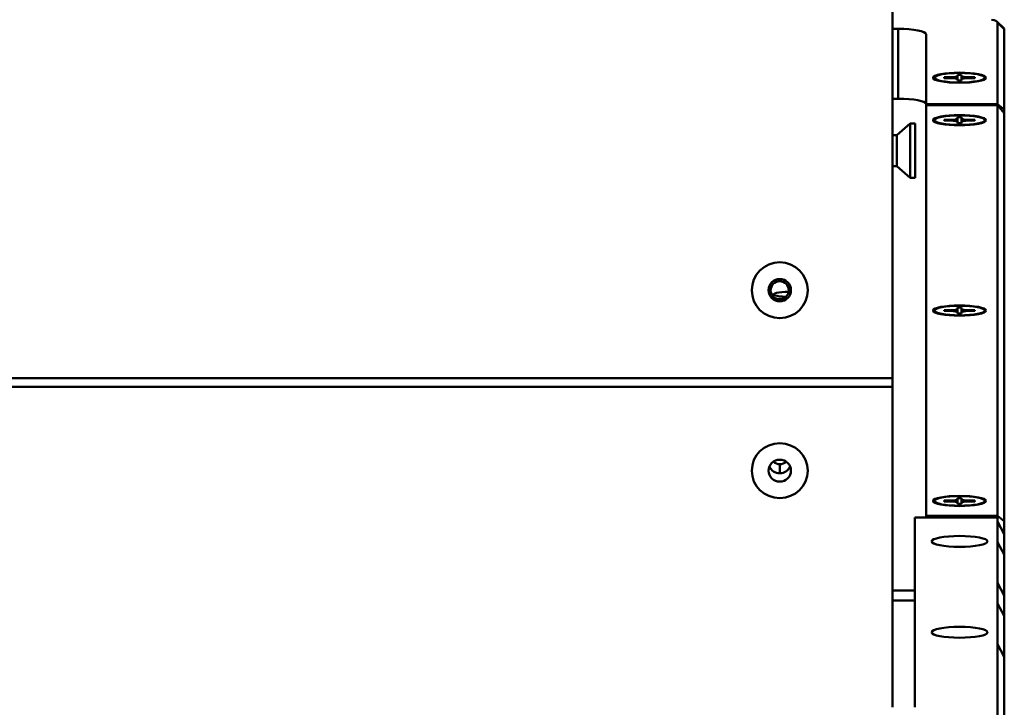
# Model space of a CAD drawing. Header units: inches. Extents: x 0.8 to 72.9, y -5.1 to 48.7.
# Tile 229 of 237: x 62.9 to 67.3, y 34.5 to 37.6. Entities that reach past the tile are written whole.
import ezdxf

# ---------------------------------------------------------------- set-up
doc = ezdxf.new("R2010")
doc.units = ezdxf.units.IN
doc.header["$MEASUREMENT"] = 0
doc.layers.add('Visible Edges(ROSSANSI)', color=7, linetype='Continuous', lineweight=50)
doc.layers.add('Visible Tangent Edges(ROSSANSI)', color=7, linetype='Continuous', lineweight=50)

msp = doc.modelspace()

# ---------------------------------------------------------------- linework, layer by layer
at = {"layer": 'Visible Edges(ROSSANSI)'}
for p, q in [((66.8045, 39.3463), (66.8045, 35.9579)), ((67.2727, 37.5515), (67.3021, 37.5231)), ((67.2745, 37.548), (67.2745, 37.1836)), ((66.8045, 37.5198), (66.8295, 37.5198)), ((67.3045, 37.1599), (67.3045, 37.5186)), ((66.9545, 37.4961), (66.9545, 37.1836)), ((67.0001, 37.2905), (66.9936, 37.2978)), ((67.036, 37.2997), (67.036, 37.3031)), ((67.036, 37.3031), (67.0635, 37.3031)), ((67.036, 37.3031), (67.0383, 37.2997)), ((67.0635, 37.2997), (67.036, 37.2997)), ((67.0955, 37.3092), (67.0955, 37.3144)), ((67.0955, 37.3144), (67.1135, 37.3144)), ((67.0955, 37.2937), (67.0955, 37.2937)), ((67.0955, 37.2884), (67.0955, 37.2936)), ((67.1135, 37.2884), (67.0955, 37.2884)), ((67.1135, 37.3144), (67.1135, 37.3092)), ((67.1135, 37.2937), (67.1135, 37.2937)), ((67.1135, 37.2936), (67.1135, 37.2884)), ((67.1455, 37.3031), (67.173, 37.3031)), ((67.173, 37.2997), (67.1455, 37.2997)), ((67.1706, 37.2997), (67.173, 37.3031)), ((67.173, 37.3031), (67.173, 37.2997)), ((67.2088, 37.2905), (67.2154, 37.2978)), ((66.8295, 37.2076), (66.8045, 37.2076)), ((66.9545, 37.1836), (67.2745, 37.1836)), ((66.9545, 37.1779), (66.9545, 37.1836)), ((67.2745, 37.1779), (66.9545, 37.1779)), ((66.9545, 37.1779), (66.9545, 35.3426)), ((67.2745, 37.1836), (67.2745, 37.1779)), ((67.3045, 37.1599), (67.2745, 37.1836)), ((67.2745, 37.1779), (67.3045, 37.1428)), ((67.2745, 37.1779), (67.2745, 35.3426)), ((67.3045, 37.1428), (67.3045, 37.1599)), ((67.0001, 37.1006), (66.9936, 37.1079)), ((67.036, 37.1097), (67.036, 37.1132)), ((67.036, 37.1132), (67.0635, 37.1132)), ((67.036, 37.1132), (67.0383, 37.1097)), ((67.0635, 37.1097), (67.036, 37.1097)), ((67.0955, 37.1192), (67.0955, 37.1245)), ((67.0955, 37.1245), (67.1135, 37.1245)), ((67.0955, 37.1038), (67.0955, 37.1037)), ((67.0955, 37.0984), (67.0955, 37.1037)), ((67.1135, 37.1245), (67.1135, 37.1192)), ((67.1135, 37.1038), (67.1135, 37.1037)), ((67.1135, 37.1037), (67.1135, 37.0984)), ((67.1455, 37.1132), (67.173, 37.1132)), ((67.173, 37.1097), (67.1455, 37.1097)), ((67.1706, 37.1097), (67.173, 37.1132)), ((67.173, 37.1132), (67.173, 37.1097)), ((67.2088, 37.1006), (67.2154, 37.1079)), ((67.3045, 35.3189), (67.3045, 37.1428)), ((66.8234, 37.0443), (66.8843, 37.0973)), ((66.8843, 37.0973), (66.8843, 36.8533)), ((66.9064, 37.0973), (66.8843, 37.0973)), ((66.9064, 37.0973), (66.9064, 36.8533)), ((67.1135, 37.0984), (67.0955, 37.0984)), ((66.8234, 37.0443), (66.8045, 37.0443)), ((66.8234, 37.0443), (66.8234, 36.9063)), ((66.8234, 36.9063), (66.8045, 36.9063)), ((66.8234, 36.9063), (66.8843, 36.8533)), ((66.9064, 36.8533), (66.8843, 36.8533)), ((66.276, 36.3351), (66.2679, 36.3273)), ((67.0955, 36.2681), (67.0955, 36.2733)), ((67.0955, 36.2733), (67.1135, 36.2733)), ((67.1135, 36.2733), (67.1135, 36.2681)), ((67.0001, 36.2494), (66.9936, 36.2567)), ((67.036, 36.2586), (67.036, 36.262)), ((67.036, 36.262), (67.0635, 36.262)), ((67.036, 36.262), (67.0383, 36.2586)), ((67.0635, 36.2586), (67.036, 36.2586)), ((67.0955, 36.2526), (67.0955, 36.2525)), ((67.0955, 36.2473), (67.0955, 36.2525)), ((67.1135, 36.2473), (67.0955, 36.2473)), ((67.1135, 36.2526), (67.1135, 36.2525)), ((67.1135, 36.2525), (67.1135, 36.2473)), ((67.1455, 36.262), (67.173, 36.262)), ((67.173, 36.2586), (67.1455, 36.2586)), ((67.1706, 36.2586), (67.173, 36.262)), ((67.173, 36.262), (67.173, 36.2586)), ((67.2088, 36.2494), (67.2154, 36.2567)), ((66.8045, 35.9192), (66.8045, 35.9579)), ((66.8045, 35.9192), (66.8045, 34.4865)), ((67.0001, 35.3982), (66.9936, 35.4055)), ((67.036, 35.4074), (67.036, 35.4108)), ((67.036, 35.4108), (67.0635, 35.4108)), ((67.036, 35.4108), (67.0383, 35.4074)), ((67.0635, 35.4074), (67.036, 35.4074)), ((67.0955, 35.4169), (67.0955, 35.4221)), ((67.0955, 35.4221), (67.1135, 35.4221)), ((67.0955, 35.4014), (67.0955, 35.4014)), ((67.0955, 35.3961), (67.0955, 35.4013)), ((67.1135, 35.3961), (67.0955, 35.3961)), ((67.1135, 35.4221), (67.1135, 35.4169)), ((67.1135, 35.4014), (67.1135, 35.4014)), ((67.1135, 35.4013), (67.1135, 35.3961)), ((67.1455, 35.4108), (67.173, 35.4108)), ((67.173, 35.4074), (67.1455, 35.4074)), ((67.1706, 35.4074), (67.173, 35.4108)), ((67.173, 35.4108), (67.173, 35.4074)), ((67.2088, 35.3982), (67.2154, 35.4055)), ((66.9545, 35.3348), (66.9545, 35.3426)), ((66.9545, 35.3426), (67.2745, 35.3426)), ((67.3045, 35.3189), (67.2745, 35.3426)), ((67.2745, 35.3426), (67.2745, 35.3348)), ((66.9045, 35.3348), (67.2745, 35.3348)), ((66.9045, 34.4865), (66.9045, 35.3348)), ((67.2745, 35.3166), (67.2745, 35.3348)), ((67.3045, 35.2604), (67.2745, 35.3166)), ((67.2745, 35.3166), (67.2745, 35.2253)), ((67.3045, 35.2604), (67.3045, 35.3189)), ((67.3045, 35.169), (67.3045, 35.2604)), ((67.2745, 35.2253), (67.3045, 35.169)), ((67.2745, 35.0425), (67.2745, 35.2253)), ((67.3045, 35.169), (67.3045, 34.9863)), ((67.2745, 35.0425), (67.2745, 34.9512)), ((67.3045, 34.9863), (67.2745, 35.0425)), ((67.2745, 34.9512), (67.3045, 34.8949)), ((67.2745, 34.7684), (67.2745, 34.9512)), ((67.3045, 34.8949), (67.3045, 34.9863)), ((67.3045, 34.8949), (67.3045, 34.7122)), ((67.2745, 34.7684), (67.2745, 34.3883)), ((67.3045, 34.7122), (67.2745, 34.7684)), ((67.3045, 34.3589), (67.3045, 34.7122))]:
    msp.add_line(p, q, dxfattribs=at)
for radius in [0.125, 0.125, 0.05, 0.0406]:
    msp.add_circle((66.3007, 36.3512), radius, dxfattribs=at)
for centre, major_axis, ratio, start_param, end_param in [((67.1795, 37.548), (0.095, 0), 0.189952, 0, 0.785398), ((66.8295, 37.4961), (0.125, 0), 0.189952, 0, 1.570796), ((67.1795, 37.5186), (0.125, 0), 0.189952, 0, 0.194703), ((67.0635, 37.3092), (0.032, 0), 0.189952, 4.712389, 6.283185), ((67.0635, 37.2936), (0.032, 0), 0.189952, 0, 1.570796), ((67.1455, 37.3092), (-0.032, 0), 0.189952, 0, 1.570796), ((67.1455, 37.2936), (-0.032, 0), 0.189952, 4.712389, 6.283185), ((66.8295, 37.1839), (0.125, 0), 0.189952, 0, 1.570796), ((67.0635, 37.1192), (0.032, 0), 0.189952, 4.712389, 6.283185), ((67.0635, 37.1037), (0.032, 0), 0.189952, 0, 1.570796), ((67.1455, 37.1192), (-0.032, 0), 0.189952, 0, 1.570796), ((67.1455, 37.1037), (-0.032, 0), 0.189952, 4.712389, 6.283185), ((66.3333, 36.3329), (-0.0585, 0), 0.189952, 4.588239, 7.774486), ((66.3333, 36.3226), (-0.069, 0), 0.189952, 0.842341, 1.132388), ((67.0635, 36.2681), (0.032, 0), 0.189952, 4.712389, 6.283185), ((67.1455, 36.2681), (-0.032, 0), 0.189952, 0, 1.570796), ((67.0635, 36.2525), (0.032, 0), 0.189952, 0, 1.570796), ((67.1455, 36.2525), (-0.032, 0), 0.189952, 4.712389, 6.283185), ((66.3007, 35.5824), (0.05, 0), 0.981793, 3.538914, 4.712389), ((66.3007, 35.6133), (0.0406, 0), 0.981793, 3.936961, 5.487817), ((66.3007, 35.5824), (0.05, 0), 0.981793, 4.712389, 5.885864), ((67.0635, 35.4169), (0.032, 0), 0.189952, 4.712389, 6.283185), ((67.0635, 35.4013), (0.032, 0), 0.189952, 0, 1.570796), ((67.1455, 35.4169), (-0.032, 0), 0.189952, 0, 1.570796), ((67.1455, 35.4013), (-0.032, 0), 0.189952, 4.712389, 6.283185)]:
    msp.add_ellipse(centre, major_axis=major_axis, ratio=ratio, start_param=start_param, end_param=end_param, dxfattribs=at)
for centre, major_axis, ratio in [((67.1045, 37.3014), (0.119, 0), 0.189952), ((67.1045, 37.3014), (0.1125, 0), 0.189952), ((67.1045, 37.1115), (0.119, 0), 0.189952), ((67.1045, 37.1115), (0.1125, 0), 0.189952), ((67.1045, 36.2603), (0.119, 0), 0.189952), ((67.1045, 36.2603), (0.1125, 0), 0.189952), ((66.3007, 35.5445), (0.125, 0), 0.981793), ((66.3007, 35.5445), (-0.125, 0), 0.981793), ((66.3007, 35.5445), (-0.05, 0), 0.981793), ((67.1045, 35.4091), (0.119, 0), 0.189952), ((67.1045, 35.4091), (0.1125, 0), 0.189952), ((67.1045, 35.2283), (-0.125, 0), 0.194196), ((67.1045, 34.8218), (-0.125, 0), 0.194196)]:
    msp.add_ellipse(centre, major_axis=major_axis, ratio=ratio, dxfattribs=at)
for points, weights in [([(67.0635, 37.3031), (67.0657, 37.3031), (67.0679, 37.2996)], [1, 1.01023075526, 1.01564692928]), ([(67.0955, 37.2937), (67.0955, 37.3084), (67.0955, 37.3092)], [1.02166378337, 1.02045377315, 1]), ([(67.0955, 37.2936), (67.0955, 37.2937), (67.0955, 37.2937)], [1, 1.00123615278, 1.00240201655]), ([(67.1135, 37.3092), (67.1135, 37.3084), (67.1135, 37.2937)], [1, 1.02045377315, 1.02166378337]), ([(67.1135, 37.2937), (67.1135, 37.2937), (67.1135, 37.2936)], [1.00240201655, 1.00123615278, 1]), ([(67.141, 37.2996), (67.1433, 37.3031), (67.1455, 37.3031)], [1.01564692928, 1.01023075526, 1]), ([(67.0635, 37.1132), (67.0657, 37.1132), (67.0679, 37.1097)], [1, 1.01023075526, 1.01564692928]), ([(67.0955, 37.1037), (67.0955, 37.1184), (67.0955, 37.1192)], [1.02166378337, 1.02045377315, 1]), ([(67.0955, 37.1037), (67.0955, 37.1037), (67.0955, 37.1037)], [1, 1.00123615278, 1.00240201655]), ([(67.1135, 37.1192), (67.1135, 37.1184), (67.1135, 37.1037)], [1, 1.02045377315, 1.02166378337]), ([(67.1135, 37.1037), (67.1135, 37.1037), (67.1135, 37.1037)], [1.00240201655, 1.00123615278, 1]), ([(67.141, 37.1097), (67.1433, 37.1132), (67.1455, 37.1132)], [1.01564692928, 1.01023075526, 1]), ([(67.0955, 36.2525), (67.0955, 36.2672), (67.0955, 36.2681)], [1.02166378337, 1.02045377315, 1]), ([(67.1135, 36.2681), (67.1135, 36.2672), (67.1135, 36.2525)], [1, 1.02045377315, 1.02166378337]), ([(67.0635, 36.262), (67.0657, 36.262), (67.0679, 36.2585)], [1, 1.01023075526, 1.01564692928]), ([(67.0955, 36.2525), (67.0955, 36.2525), (67.0955, 36.2525)], [1, 1.00123615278, 1.00240201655]), ([(67.1135, 36.2525), (67.1135, 36.2525), (67.1135, 36.2525)], [1.00240201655, 1.00123615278, 1]), ([(67.141, 36.2585), (67.1433, 36.262), (67.1455, 36.262)], [1.01564692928, 1.01023075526, 1]), ([(67.0635, 35.4108), (67.0657, 35.4108), (67.0679, 35.4073)], [1, 1.01023075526, 1.01564692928]), ([(67.0955, 35.4014), (67.0955, 35.4161), (67.0955, 35.4169)], [1.02166378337, 1.02045377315, 1]), ([(67.0955, 35.4013), (67.0955, 35.4014), (67.0955, 35.4014)], [1, 1.00123615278, 1.00240201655]), ([(67.1135, 35.4169), (67.1135, 35.4161), (67.1135, 35.4014)], [1, 1.02045377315, 1.02166378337]), ([(67.1135, 35.4014), (67.1135, 35.4014), (67.1135, 35.4013)], [1.00240201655, 1.00123615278, 1]), ([(67.141, 35.4073), (67.1433, 35.4108), (67.1455, 35.4108)], [1.01564692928, 1.01023075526, 1])]:
    msp.add_rational_spline(points, weights, degree=2, dxfattribs=at)
at = {"layer": 'Visible Tangent Edges(ROSSANSI)'}
for p, q in [((67.3045, 37.5186), (67.2745, 37.548)), ((66.8295, 37.2076), (66.8295, 37.5198)), ((35.2945, 35.9579), (66.8045, 35.9579)), ((35.2945, 35.9192), (66.8045, 35.9192)), ((66.8045, 35.0088), (66.9045, 35.0088)), ((66.9045, 34.9646), (66.8045, 34.9646))]:
    msp.add_line(p, q, dxfattribs=at)
for points in [[(66.3007, 36.3012), (66.3007, 36.304), (66.3007, 36.3072), (66.3007, 36.3106)], [(66.3007, 35.5334), (66.3007, 35.5413), (66.3007, 35.5542), (66.3007, 35.5735)]]:
    msp.add_open_spline(points, degree=3, dxfattribs=at)

doc.saveas('drawing.dxf')
